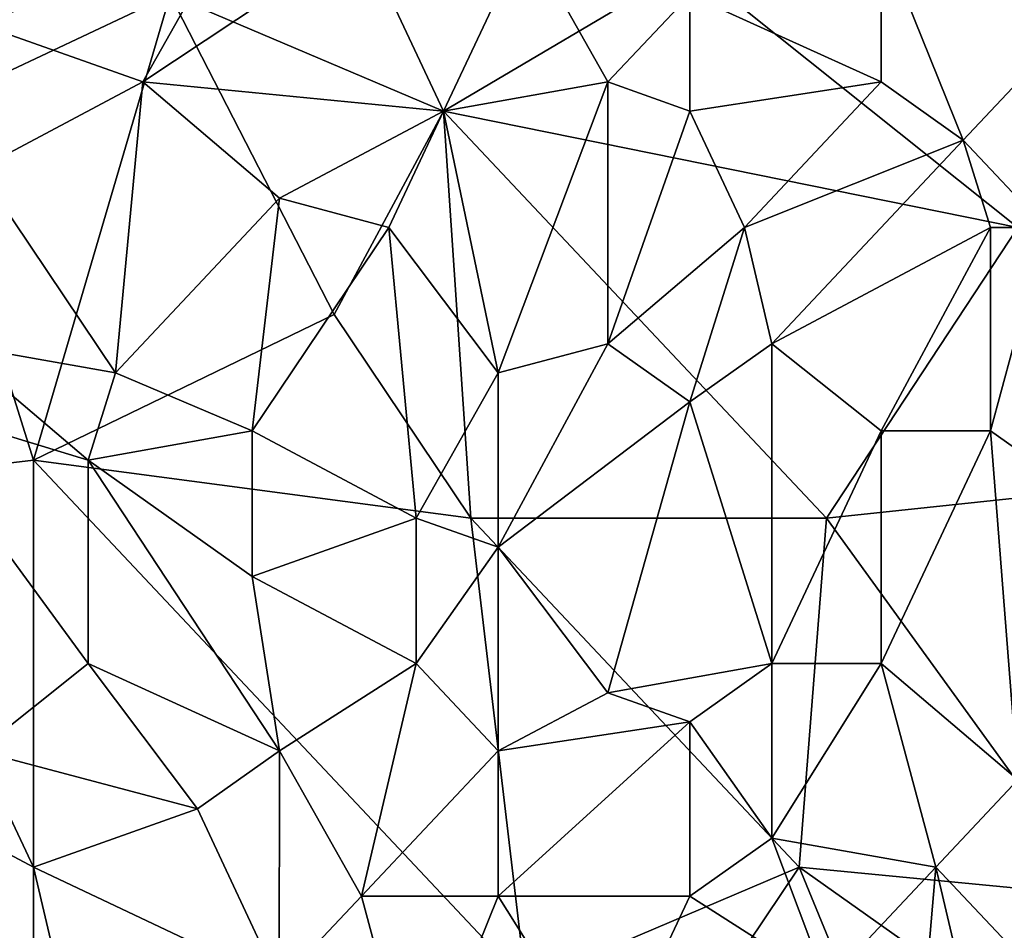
# Model space of a CAD drawing. Extents: x -0.375 to 0.375, y -0.309 to 0.309.
# Tile 154 of 226: x 0.14 to 0.216, y -0.021 to 0.049. Entities that reach past the tile are written whole.
import ezdxf

# ---------------------------------------------------------------- set-up
doc = ezdxf.new("R2010")
doc.units = 0

msp = doc.modelspace()

# ---------------------------------------------------------------- linework, layer by layer
for points in [[(0.132534, 0.042225, 0.44459), (0.124116, 0.069075, 0.444572), (0.151476, 0.051175, 0.444586)], [(0.138848, 0.0646, 0.566067), (0.136743, 0.048938, 0.568807), (0.149371, 0.066837, 0.564844)], [(0.155685, 0.05565, 0.566206), (0.149371, 0.066837, 0.564844), (0.136743, 0.048938, 0.568807)], [(0.220928, 0.048938, 0.556744), (0.223033, 0.0646, 0.553988), (0.206196, 0.05565, 0.559075)], [(0.136743, 0.048938, 0.568807), (0.149371, 0.044463, 0.568434), (0.155685, 0.05565, 0.566206)], [(0.149371, 0.044463, 0.568434), (0.166208, 0.05565, 0.565175), (0.155685, 0.05565, 0.566206)], [(0.166208, 0.05565, 0.565175), (0.149371, 0.044463, 0.568434), (0.172522, 0.042225, 0.566378)], [(0.172522, 0.042225, 0.566378), (0.178836, 0.05565, 0.563689), (0.166208, 0.05565, 0.565175)], [(0.172522, 0.042225, 0.566378), (0.18515, 0.044463, 0.564388), (0.178836, 0.05565, 0.563689)], [(0.18515, 0.044463, 0.564388), (0.191464, 0.051175, 0.562423), (0.178836, 0.05565, 0.563689)], [(0.216719, 0.033275, 0.444541), (0.191464, 0.053412, 0.444559), (0.223033, 0.05565, 0.444531)], [(0.206196, 0.044463, 0.560669), (0.206196, 0.05565, 0.559075), (0.191464, 0.051175, 0.562423)], [(0.206196, 0.044463, 0.560669), (0.21251, 0.039988, 0.5599), (0.206196, 0.05565, 0.559075)], [(0.220928, 0.048938, 0.556744), (0.206196, 0.05565, 0.559075), (0.21251, 0.039988, 0.5599)], [(0.172522, 0.042225, 0.44458), (0.151476, 0.051175, 0.444586), (0.191464, 0.053412, 0.444559)], [(0.216719, 0.033275, 0.444541), (0.172522, 0.042225, 0.44458), (0.191464, 0.053412, 0.444559)], [(0.140953, 0.015376, 0.444601), (0.132534, 0.042225, 0.44459), (0.151476, 0.051175, 0.444586)], [(0.140953, 0.015376, 0.444601), (0.151476, 0.051175, 0.444586), (0.164103, 0.026563, 0.444584)], [(0.151476, 0.051175, 0.444586), (0.172522, 0.042225, 0.44458), (0.164103, 0.026563, 0.444584)], [(0.18515, 0.044463, 0.564388), (0.191464, 0.042225, 0.563674), (0.191464, 0.051175, 0.562423)], [(0.191464, 0.042225, 0.563674), (0.206196, 0.044463, 0.560669), (0.191464, 0.051175, 0.562423)], [(0.136743, 0.03775, 0.570353), (0.149371, 0.044463, 0.568434), (0.136743, 0.048938, 0.568807)], [(0.218824, 0.033275, 0.55922), (0.220928, 0.048938, 0.556744), (0.21251, 0.039988, 0.5599)], [(0.147266, 0.022088, 0.571388), (0.149371, 0.044463, 0.568434), (0.136743, 0.03775, 0.570353)], [(0.147266, 0.022088, 0.571388), (0.159894, 0.035513, 0.568629), (0.149371, 0.044463, 0.568434)], [(0.159894, 0.035513, 0.568629), (0.172522, 0.042225, 0.566378), (0.149371, 0.044463, 0.568434)], [(0.18515, 0.044463, 0.564388), (0.172522, 0.042225, 0.566378), (0.176731, 0.022088, 0.568333)], [(0.18515, 0.024326, 0.566901), (0.18515, 0.044463, 0.564388), (0.176731, 0.022088, 0.568333)], [(0.18515, 0.024326, 0.566901), (0.191464, 0.042225, 0.563674), (0.18515, 0.044463, 0.564388)], [(0.195673, 0.033275, 0.564095), (0.206196, 0.044463, 0.560669), (0.191464, 0.042225, 0.563674)], [(0.195673, 0.033275, 0.564095), (0.21251, 0.039988, 0.5599), (0.206196, 0.044463, 0.560669)], [(0.132534, 0.042225, 0.44459), (0.140953, 0.015376, 0.444601), (0.103069, 0.010901, 0.444609)], [(0.168313, 0.033275, 0.568021), (0.172522, 0.042225, 0.566378), (0.159894, 0.035513, 0.568629)], [(0.174626, 0.010901, 0.444595), (0.164103, 0.026563, 0.444584), (0.172522, 0.042225, 0.44458)], [(0.176731, 0.022088, 0.568333), (0.172522, 0.042225, 0.566378), (0.168313, 0.033275, 0.568021)], [(0.201987, 0.010901, 0.444578), (0.172522, 0.042225, 0.44458), (0.216719, 0.033275, 0.444541)], [(0.174626, 0.010901, 0.444595), (0.172522, 0.042225, 0.44458), (0.201987, 0.010901, 0.444578)], [(0.18515, 0.024326, 0.566901), (0.195673, 0.033275, 0.564095), (0.191464, 0.042225, 0.563674)], [(0.195673, 0.033275, 0.564095), (0.197777, 0.024326, 0.564774), (0.21251, 0.039988, 0.5599)], [(0.214614, 0.033275, 0.560225), (0.21251, 0.039988, 0.5599), (0.197777, 0.024326, 0.564774)], [(0.214614, 0.033275, 0.560225), (0.218824, 0.033275, 0.55922), (0.21251, 0.039988, 0.5599)], [(0.134639, 0.024326, 0.5721), (0.147266, 0.022088, 0.571388), (0.136743, 0.03775, 0.570353)], [(0.147266, 0.022088, 0.571388), (0.157789, 0.017613, 0.570943), (0.159894, 0.035513, 0.568629)], [(0.157789, 0.017613, 0.570943), (0.168313, 0.033275, 0.568021), (0.159894, 0.035513, 0.568629)], [(0.170417, 0.010901, 0.570324), (0.168313, 0.033275, 0.568021), (0.157789, 0.017613, 0.570943)], [(0.170417, 0.010901, 0.570324), (0.176731, 0.022088, 0.568333), (0.168313, 0.033275, 0.568021)], [(0.195673, 0.033275, 0.564095), (0.18515, 0.024326, 0.566901), (0.191464, 0.019851, 0.566386)], [(0.191464, 0.019851, 0.566386), (0.197777, 0.024326, 0.564774), (0.195673, 0.033275, 0.564095)], [(0.214614, 0.033275, 0.560225), (0.197777, 0.024326, 0.564774), (0.206196, 0.017613, 0.563829)], [(0.201987, 0.010901, 0.444578), (0.216719, 0.033275, 0.444541), (0.223033, 0.013138, 0.444559)], [(0.206196, 0.017613, 0.563829), (0.214614, 0.017613, 0.56192), (0.214614, 0.033275, 0.560225)], [(0.214614, 0.017613, 0.56192), (0.218824, 0.033275, 0.55922), (0.214614, 0.033275, 0.560225)], [(0.214614, 0.017613, 0.56192), (0.220928, 0.013138, 0.560762), (0.218824, 0.033275, 0.55922)], [(0.140953, 0.015376, 0.444601), (0.164103, 0.026563, 0.444584), (0.174626, 0.010901, 0.444595)], [(0.130429, 0.019851, 0.572839), (0.145162, 0.015376, 0.57229), (0.134639, 0.024326, 0.5721)], [(0.145162, 0.015376, 0.57229), (0.147266, 0.022088, 0.571388), (0.134639, 0.024326, 0.5721)], [(0.176731, 0.022088, 0.568333), (0.176731, 0.008663, 0.569781), (0.18515, 0.024326, 0.566901)], [(0.191464, 0.019851, 0.566386), (0.18515, 0.024326, 0.566901), (0.176731, 0.008663, 0.569781)], [(0.197777, 0.024326, 0.564774), (0.191464, 0.019851, 0.566386), (0.197777, -0.000287, 0.567228)], [(0.197777, -0.000287, 0.567228), (0.206196, 0.017613, 0.563829), (0.197777, 0.024326, 0.564774)], [(0.145162, 0.015376, 0.57229), (0.157789, 0.017613, 0.570943), (0.147266, 0.022088, 0.571388)], [(0.170417, 0.010901, 0.570324), (0.176731, 0.008663, 0.569781), (0.176731, 0.022088, 0.568333)], [(0.145162, -0.000287, 0.573747), (0.145162, 0.015376, 0.57229), (0.130429, 0.019851, 0.572839)], [(0.136743, -0.006999, 0.574837), (0.145162, -0.000287, 0.573747), (0.130429, 0.019851, 0.572839)], [(0.18515, -0.002524, 0.569627), (0.191464, 0.019851, 0.566386), (0.176731, 0.008663, 0.569781)], [(0.18515, -0.002524, 0.569627), (0.197777, -0.000287, 0.567228), (0.191464, 0.019851, 0.566386)], [(0.145162, 0.015376, 0.57229), (0.157789, 0.006426, 0.572118), (0.157789, 0.017613, 0.570943)], [(0.157789, 0.006426, 0.572118), (0.170417, 0.010901, 0.570324), (0.157789, 0.017613, 0.570943)], [(0.206196, -0.000287, 0.565528), (0.206196, 0.017613, 0.563829), (0.197777, -0.000287, 0.567228)], [(0.206196, -0.000287, 0.565528), (0.214614, 0.017613, 0.56192), (0.206196, 0.017613, 0.563829)], [(0.216719, -0.009236, 0.563849), (0.214614, 0.017613, 0.56192), (0.206196, -0.000287, 0.565528)], [(0.216719, -0.009236, 0.563849), (0.220928, 0.013138, 0.560762), (0.214614, 0.017613, 0.56192)], [(0.140953, -0.029373, 0.444598), (0.103069, 0.010901, 0.444609), (0.140953, 0.015376, 0.444601)], [(0.174626, 0.010901, 0.444595), (0.178836, -0.024899, 0.444579), (0.140953, 0.015376, 0.444601)], [(0.178836, -0.024899, 0.444579), (0.140953, -0.029373, 0.444598), (0.140953, 0.015376, 0.444601)], [(0.159894, -0.006999, 0.573075), (0.157789, 0.006426, 0.572118), (0.145162, 0.015376, 0.57229)], [(0.159894, -0.006999, 0.573075), (0.145162, 0.015376, 0.57229), (0.145162, -0.000287, 0.573747)], [(0.223033, -0.018186, 0.444568), (0.201987, 0.010901, 0.444578), (0.223033, 0.013138, 0.444559)], [(0.140953, -0.029373, 0.444598), (0.113592, -0.031611, 0.444617), (0.103069, 0.010901, 0.444609)], [(0.170417, -0.000287, 0.571407), (0.170417, 0.010901, 0.570324), (0.157789, 0.006426, 0.572118)], [(0.170417, -0.000287, 0.571407), (0.176731, 0.008663, 0.569781), (0.170417, 0.010901, 0.570324)], [(0.199882, -0.015949, 0.444578), (0.174626, 0.010901, 0.444595), (0.201987, 0.010901, 0.444578)], [(0.178836, -0.024899, 0.444579), (0.174626, 0.010901, 0.444595), (0.199882, -0.015949, 0.444578)], [(0.199882, -0.015949, 0.444578), (0.201987, 0.010901, 0.444578), (0.223033, -0.018186, 0.444568)], [(0.176731, -0.006999, 0.571177), (0.176731, 0.008663, 0.569781), (0.170417, -0.000287, 0.571407)], [(0.18515, -0.002524, 0.569627), (0.176731, 0.008663, 0.569781), (0.176731, -0.006999, 0.571177)], [(0.157789, 0.006426, 0.572118), (0.159894, -0.006999, 0.573075), (0.170417, -0.000287, 0.571407)], [(0.136743, -0.006999, 0.574837), (0.15358, -0.011474, 0.573964), (0.145162, -0.000287, 0.573747)], [(0.15358, -0.011474, 0.573964), (0.159894, -0.006999, 0.573075), (0.145162, -0.000287, 0.573747)], [(0.170417, -0.000287, 0.571407), (0.159894, -0.006999, 0.573075), (0.166208, -0.018186, 0.573219)], [(0.166208, -0.018186, 0.573219), (0.176731, -0.006999, 0.571177), (0.170417, -0.000287, 0.571407)], [(0.197777, -0.000287, 0.567228), (0.18515, -0.002524, 0.569627), (0.191464, -0.004761, 0.568771)], [(0.197777, -0.013711, 0.568334), (0.197777, -0.000287, 0.567228), (0.191464, -0.004761, 0.568771)], [(0.197777, -0.013711, 0.568334), (0.206196, -0.000287, 0.565528), (0.197777, -0.000287, 0.567228)], [(0.210405, -0.015949, 0.565897), (0.206196, -0.000287, 0.565528), (0.197777, -0.013711, 0.568334)], [(0.210405, -0.015949, 0.565897), (0.216719, -0.009236, 0.563849), (0.206196, -0.000287, 0.565528)], [(0.176731, -0.006999, 0.571177), (0.191464, -0.004761, 0.568771), (0.18515, -0.002524, 0.569627)], [(0.176731, -0.018186, 0.571972), (0.191464, -0.004761, 0.568771), (0.176731, -0.006999, 0.571177)], [(0.176731, -0.018186, 0.571972), (0.191464, -0.018186, 0.569766), (0.191464, -0.004761, 0.568771)], [(0.191464, -0.018186, 0.569766), (0.197777, -0.013711, 0.568334), (0.191464, -0.004761, 0.568771)], [(0.140953, -0.015949, 0.575205), (0.136743, -0.006999, 0.574837), (0.132534, -0.011474, 0.575422)], [(0.140953, -0.015949, 0.575205), (0.15358, -0.011474, 0.573964), (0.136743, -0.006999, 0.574837)], [(0.15358, -0.011474, 0.573964), (0.159855, -0.024899, 0.574288), (0.159894, -0.006999, 0.573075)], [(0.159855, -0.024899, 0.574288), (0.166208, -0.018186, 0.573219), (0.159894, -0.006999, 0.573075)], [(0.166208, -0.018186, 0.573219), (0.176731, -0.018186, 0.571972), (0.176731, -0.006999, 0.571177)], [(0.216719, -0.009236, 0.563849), (0.210405, -0.015949, 0.565897), (0.220928, -0.027136, 0.564072)], [(0.145162, -0.033848, 0.576031), (0.140953, -0.015949, 0.575205), (0.132534, -0.011474, 0.575422)], [(0.134639, -0.033848, 0.57669), (0.145162, -0.033848, 0.576031), (0.132534, -0.011474, 0.575422)], [(0.159855, -0.024899, 0.574288), (0.15358, -0.011474, 0.573964), (0.140953, -0.015949, 0.575205)], [(0.191464, -0.018186, 0.569766), (0.201987, -0.024899, 0.568321), (0.197777, -0.013711, 0.568334)], [(0.201987, -0.024899, 0.568321), (0.210405, -0.015949, 0.565897), (0.197777, -0.013711, 0.568334)], [(0.145162, -0.033848, 0.576031), (0.159855, -0.024899, 0.574288), (0.140953, -0.015949, 0.575205)], [(0.178836, -0.024899, 0.444579), (0.199882, -0.015949, 0.444578), (0.189359, -0.031611, 0.444586)], [(0.189359, -0.031611, 0.444586), (0.199882, -0.015949, 0.444578), (0.214614, -0.051748, 0.444562)], [(0.199882, -0.015949, 0.444578), (0.223033, -0.018186, 0.444568), (0.225137, -0.033848, 0.444576)], [(0.214614, -0.051748, 0.444562), (0.199882, -0.015949, 0.444578), (0.225137, -0.033848, 0.444576)], [(0.2083, -0.040561, 0.56803), (0.210405, -0.015949, 0.565897), (0.201987, -0.024899, 0.568321)], [(0.2083, -0.040561, 0.56803), (0.214614, -0.033848, 0.566144), (0.210405, -0.015949, 0.565897)], [(0.214614, -0.033848, 0.566144), (0.220928, -0.027136, 0.564072), (0.210405, -0.015949, 0.565897)], [(0.159855, -0.024899, 0.574288), (0.170417, -0.033848, 0.573712), (0.166208, -0.018186, 0.573219)], [(0.170417, -0.033848, 0.573712), (0.176731, -0.018186, 0.571972), (0.166208, -0.018186, 0.573219)], [(0.170417, -0.033848, 0.573712), (0.18515, -0.031611, 0.57161), (0.176731, -0.018186, 0.571972)], [(0.18515, -0.031611, 0.57161), (0.191464, -0.018186, 0.569766), (0.176731, -0.018186, 0.571972)], [(0.191464, -0.018186, 0.569766), (0.18515, -0.031611, 0.57161), (0.201987, -0.024899, 0.568321)]]:
    msp.add_3dface(points)

doc.saveas('drawing.dxf')
